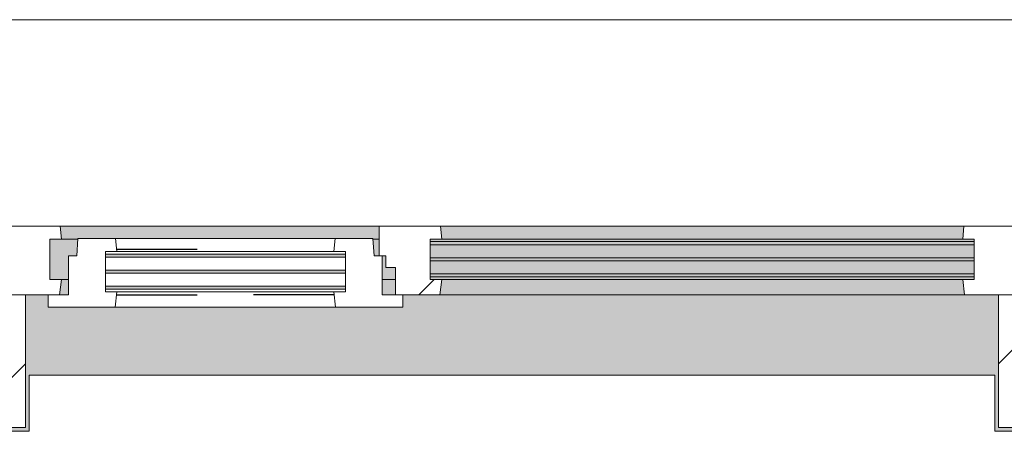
# Model space of a CAD drawing. Extents: x 3165 to 57695, y -7842 to 39081.
# Tile 36 of 248: x 10289 to 11577, y 36075 to 36613. Entities that reach past the tile are written whole.
import ezdxf

# ---------------------------------------------------------------- set-up
doc = ezdxf.new("R2010")
doc.units = 0
doc.header["$LTSCALE"] = 50
doc.linetypes.add('Onderlegger 3e verdieping$0$gestippeld', pattern=[6.35, 3.175, -3.175])
doc.layers.get('0').update_dxf_attribs({"linetype": 'CONTINUOUS'})
doc.layers.add('Onderlegger 3e verdieping$0$A-GLAZ', color=8, linetype='CONTINUOUS', lineweight=25)
doc.layers.add('Onderlegger 3e verdieping$0$A-GLAZ-GLAS', color=8, linetype='CONTINUOUS', lineweight=25)
pattern_1 = [(225, (10933.27, 36403.2), (212.132, -212.132), [])]

# ---------------------------------------------------------------- blocks, each defined once
blk = doc.blocks.new('Onderlegger 3e verdieping$0$31_KA_Houten kozijn metselwerkgevel met draaiend deel verdieping - 31_KA_Houten kozijn metselwerkgevel met draaiend deel verdieping-V146-Plotview 3e Verdieping - schaal 1 op 100')
at = {"layer": 'Onderlegger 3e verdieping$0$A-GLAZ'}
blk.add_hatch(color=256, dxfattribs=at).paths.add_polyline_path([(-656.5, 328.5), (-656.5, 323.5), (-636.5, 323.5), (-636.5, 150), (143, 150), (143, 166), (607, 166), (607, 150), (636.5, 150), (636.5, 323.5), (656.5, 323.5), (656.5, 328.5), (631.5, 328.5), (631.5, 255), (-631.5, 255), (-631.5, 328.5), (-636.5, 328.5)], flags=0)
at = {"layer": 'Onderlegger 3e verdieping$0$A-GLAZ', "lineweight": 18}
h = blk.add_hatch(dxfattribs=at)
h.set_pattern_fill('FP_350', color=256, style=0, pattern_type=2)
h.set_pattern_definition(pattern_1)
h.paths.add_polyline_path([(-656.5, 323.5), (-656.5, 150), (-636.5, 150), (-636.5, 323.5)], flags=0)
h.paths.add_polyline_path([(636.5, 323.5), (636.5, 150), (656.5, 150), (656.5, 323.5)], flags=0)
at = {"layer": 'Onderlegger 3e verdieping$0$A-GLAZ'}
h = blk.add_hatch(color=256, dxfattribs=at)
h.paths.add_polyline_path([(92, 150), (-591.8, 150), (-589.5, 129.8), (92, 129.8), (94.3, 150)], flags=0)
h.paths.add_polyline_path([(152.5, 150), (152.5, 129.8), (170, 129.8), (170, 150)], flags=0)
h.paths.add_polyline_path([(591.8, 150), (580, 150), (580, 129.8), (589.5, 129.8), (591.3, 145.8)], flags=0)
at = {"layer": 'Onderlegger 3e verdieping$0$A-GLAZ', "lineweight": 18}
h = blk.add_hatch(dxfattribs=at)
h.set_pattern_fill('FP_350', color=256, style=0, pattern_type=2)
h.set_pattern_definition(pattern_1)
h.paths.add_polyline_path([(143, 150), (94.3, 150), (92, 129.8), (107, 129.8), (107, 77), (92, 77), (93.6, 60), (174, 60), (174, 99), (165, 99), (165, 114), (152.5, 114), (152.5, 150)], flags=0)
at = {"layer": 'Onderlegger 3e verdieping$0$A-GLAZ'}
h = blk.add_hatch(color=256, dxfattribs=at)
h.paths.add_polyline_path([(604.5, 129.8), (580, 129.8), (580, 99), (569.5, 99), (567.9, 77), (604.5, 77), (604.5, 122.9)], flags=0)
h.paths.add_polyline_path([(170, 129.8), (152.5, 129.8), (152.5, 114), (165, 114), (165, 99), (170, 99), (170, 122.9)], flags=0)
h.paths.add_polyline_path([(92, 129.8), (-604.5, 129.8), (-604.5, 126.3), (107, 126.3), (107, 129.8), (94.3, 129.8)], flags=0)
h.paths.add_polyline_path([(90.3, 122.3), (-604.5, 122.3), (-604.5, 105.3), (107, 105.3), (107, 122.3)], flags=0)
h.paths.add_polyline_path([(-587.3, 101.3), (-604.5, 101.3), (-604.5, 84.3), (107, 84.3), (107, 101.3), (-193.2, 101.3)], flags=0)
h.paths.add_polyline_path([(180.5, 99), (174, 99), (174, 77), (182.1, 77), (180.7, 96.5)], flags=0)
h.paths.add_polyline_path([(92, 80.3), (-604.5, 80.3), (-604.5, 77), (107, 77), (107, 80.3), (93.6, 80.3)], flags=0)
h = blk.add_hatch(color=256, dxfattribs=at)
h.paths.add_polyline_path([(182.1, 77), (174, 77), (174, 60), (591.1, 60), (589.5, 77), (182.2, 76)], flags=0)
h.paths.add_polyline_path([(92, 77), (-589.5, 77), (-591.1, 60), (93.6, 60), (93.1, 65.7)], flags=0)
at = {"layer": 'Onderlegger 3e verdieping$0$A-GLAZ', "lineweight": 18}
h = blk.add_hatch(dxfattribs=at)
h.set_pattern_fill('FP_350', color=256, style=0, pattern_type=2)
h.set_pattern_definition(pattern_1)
h.paths.add_polyline_path([(688.5, 76.9), (656.5, 76.9), (656.5, 56.9), (664.2, 56.9), (673.9, -210.1), (706.5, -210.1), (706.5, -180.1), (688.5, -180.1)], flags=0)
for p, q in [((-656.5, 323.5), (-656.5, 328.5)), ((-636.5, 323.5), (-656.5, 323.5)), ((-656.5, 323.5), (-656.5, 150)), ((-636.5, 150), (-636.5, 323.5)), ((636.5, 323.5), (636.5, 150)), ((656.5, 323.5), (636.5, 323.5)), ((656.5, 328.5), (656.5, 323.5)), ((656.5, 150), (656.5, 323.5)), ((-656.5, 150), (-636.5, 150)), ((-591.8, 150), (-656.5, 150)), ((-656.5, 150), (-656.5, 60)), ((94.3, 150), (-591.8, 150)), ((-589.5, 129.8), (-591.8, 150)), ((94.3, 150), (92, 129.8)), ((143, 150), (94.3, 150)), ((152.5, 114), (152.5, 150)), ((591.8, 150), (589.5, 129.8)), ((656.5, 150), (607, 150)), ((636.5, 150), (656.5, 150)), ((656.5, 60), (656.5, 150)), ((-604.5, 126.3), (-604.5, 129.8)), ((-604.5, 129.8), (-589.5, 129.8)), ((-589.5, 129.8), (92, 129.8)), ((92, 129.8), (107, 129.8)), ((107, 129.8), (107, 126.3)), ((152.5, 129.8), (170, 129.8)), ((580, 129.8), (589.5, 129.8)), ((589.5, 129.8), (604.5, 129.8)), ((604.5, 129.8), (604.5, 77)), ((-604.5, 105.3), (-604.5, 122.3)), ((107, 122.3), (107, 105.3)), ((165, 114), (152.5, 114)), ((165, 99), (165, 114)), ((-688.5, 94.9), (-688.5, 76.9)), ((-604.5, 84.3), (-604.5, 101.3)), ((107, 101.3), (107, 84.3)), ((170, 99), (165, 99)), ((174, 60), (174, 99)), ((688.5, 76.9), (688.5, 94.9)), ((-604.5, 77), (-604.5, 80.3)), ((107, 80.3), (107, 77)), ((-656.5, 76.9), (-688.5, 76.9)), ((-688.5, 76.9), (-688.5, -180.1)), ((-656.5, 56.9), (-656.5, 76.9)), ((-589.5, 77), (-604.5, 77)), ((-591.1, 60), (-589.5, 77)), ((92, 77), (-589.5, 77)), ((107, 77), (92, 77)), ((92, 77), (93.6, 60)), ((182.1, 77), (174, 77)), ((589.5, 77), (567.9, 77)), ((604.5, 77), (589.5, 77)), ((589.5, 77), (591.1, 60)), ((656.5, 76.9), (688.5, 76.9)), ((656.5, 56.9), (656.5, 76.9)), ((688.5, 76.9), (688.5, -180.1)), ((-673.9, -210.1), (-664.2, 56.9)), ((-664.2, 56.9), (-656.5, 56.9)), ((-656.5, 60), (-591.1, 60)), ((-591.1, 60), (93.6, 60)), ((93.6, 60), (174, 60)), ((174, 60), (591.1, 60)), ((591.1, 60), (656.5, 60)), ((664.2, 56.9), (656.5, 56.9)), ((673.9, -210.1), (664.2, 56.9)), ((-688.5, -180.1), (-706.5, -180.1)), ((-706.5, -180.1), (-706.5, -210.1)), ((688.5, -180.1), (706.5, -180.1)), ((706.5, -180.1), (706.5, -210.1)), ((-706.5, -210.1), (-673.9, -210.1)), ((673.9, -210.1), (-673.9, -210.1)), ((706.5, -210.1), (673.9, -210.1))]:
    blk.add_line(p, q, dxfattribs=at)
blk = doc.blocks.new('Onderlegger 3e verdieping$0$31_KA_Houten kozijn metselwerkgevel triple glas - Type-9950171-Plotview 3e Verdieping - schaal 1 op 100')
at = {"layer": 'Onderlegger 3e verdieping$0$A-GLAZ'}
for points in [[(534.9, 0), (0, 0), (0, -4), (711.5, -3.4), (711.5, 0)], [(711.5, -21), (0, -21), (0, -25), (711.5, -25)], [(0, -42), (0, -46), (711.5, -46), (711.5, -42), (225.5, -42)]]:
    blk.add_hatch(color=256, dxfattribs=at).paths.add_polyline_path(points, flags=0)
at = {"layer": 'Onderlegger 3e verdieping$0$A-GLAZ', "lineweight": 18}
for p, q in [((711.5, 0), (0, 0)), ((0, 0), (0, -4)), ((711.5, -4), (711.5, 0)), ((0, -4), (711.5, -4)), ((711.5, -21), (0, -21)), ((0, -21), (0, -25)), ((0, -25), (711.5, -25)), ((711.5, -25), (711.5, -21)), ((711.5, -42), (0, -42)), ((0, -42), (0, -46)), ((0, -46), (711.5, -46)), ((711.5, -46), (711.5, -42))]:
    blk.add_line(p, q, dxfattribs=at)
blk = doc.blocks.new('Onderlegger 3e verdieping$0$31_KA_Houten kozijn draaiend deel metselwerkgevel - Type-V160-Plotview 3e Verdieping - schaal 1 op 100')
at = {"layer": 'Onderlegger 3e verdieping$0$A-GLAZ-GLAS', "lineweight": 18}
h = blk.add_hatch(dxfattribs=at)
h.set_pattern_fill('FP_362', color=256, style=0, pattern_type=2)
h.set_pattern_definition([(225, (10763.3, 36253.2), (707.107, -707.107), []), (315, (10763.3, 36253.2), (707.107, 707.107), [])])
h.paths.add_polyline_path([(60.7, 16), (-27, 16), (-27, 0), (0, 0), (0, -51), (10.5, -51), (12.2, -74), (61.4, -74), (63, -57), (48, -57), (48, -4.2), (63, -4.2)], flags=0)
h.paths.add_polyline_path([(349.3, 16), (347, -4.2), (362, -4.2), (362, -57), (347, -57), (348.6, -74), (397.8, -74), (399.5, -51), (410, -51), (410, 0), (437, 0), (437, 16)], flags=0)
at = {"layer": 'Onderlegger 3e verdieping$0$A-GLAZ', "lineweight": 18}
for p, q in [((60.7, 16), (-27, 16)), ((-27, 16), (-27, 0)), ((63, -4.2), (60.7, 16)), ((349.3, 16), (60.7, 16)), ((349.3, 16), (347, -4.2)), ((437, 16), (349.3, 16)), ((437, 0), (437, 16)), ((410, 0), (437, 0)), ((-27, 0), (0, 0)), ((0, 0), (0, -51)), ((48, -7.5), (48, -4.2)), ((48, -4.2), (63, -4.2)), ((48, -28.5), (48, -11.5)), ((63, -4.2), (347, -4.2)), ((347, -4.2), (362, -4.2)), ((362, -4.2), (362, -7.5)), ((362, -11.5), (362, -28.5)), ((410, -51), (410, 0)), ((48, -49.5), (48, -32.5)), ((362, -32.5), (362, -49.5)), ((0, -51), (10.5, -51)), ((10.5, -51), (12.2, -74)), ((397.8, -74), (399.5, -51)), ((399.5, -51), (410, -51)), ((48, -57), (48, -53.5)), ((63, -57), (48, -57)), ((61.4, -74), (63, -57)), ((347, -57), (63, -57)), ((362, -57), (347, -57)), ((347, -57), (348.6, -74)), ((362, -53.5), (362, -57)), ((12.2, -74), (61.4, -74)), ((61.4, -74), (348.6, -74)), ((348.6, -74), (397.8, -74))]:
    blk.add_line(p, q, dxfattribs=at)
at = {"layer": 'Onderlegger 3e verdieping$0$A-GLAZ', "linetype": 'Onderlegger 3e verdieping$0$gestippeld'}
blk.add_line((347.3, -60), (241.8, -60), dxfattribs=at)
at = {"layer": 'Onderlegger 3e verdieping$0$A-GLAZ-GLAS'}
for p, q in [((62.5, 0), (168.2, 0)), ((347.5, 0), (241.8, 0))]:
    blk.add_line(p, q, dxfattribs=at)
blk = doc.blocks.new('Onderlegger 3e verdieping$0$31_KA_Houten kozijn metselwerkgevel triple glas - Type-9950170-Plotview 3e Verdieping - schaal 1 op 100')
at = {"layer": 'Onderlegger 3e verdieping$0$A-GLAZ'}
for points in [[(277.4, 0), (0, 0), (0, -4), (314, -4), (314, 0)], [(277.4, -21), (0, -21), (0, -25), (314, -25), (314, -21)], [(314, -42), (0, -42), (0, -46), (314, -46)]]:
    blk.add_hatch(color=256, dxfattribs=at).paths.add_polyline_path(points, flags=0)
at = {"layer": 'Onderlegger 3e verdieping$0$A-GLAZ', "lineweight": 18}
for p, q in [((314, 0), (0, 0)), ((0, 0), (0, -4)), ((314, -4), (314, 0)), ((0, -4), (314, -4)), ((314, -21), (0, -21)), ((0, -21), (0, -25)), ((0, -25), (314, -25)), ((314, -25), (314, -21)), ((314, -42), (0, -42)), ((0, -42), (0, -46)), ((0, -46), (314, -46)), ((314, -46), (314, -42))]:
    blk.add_line(p, q, dxfattribs=at)
blk = doc.blocks.new('Onderlegger 3e verdieping$0$vensterbank tweede verdieping2 - vensterbank tweede verdieping-12045771-Plotview 3e Verdieping - schaal 1 op 100')
at = {"layer": 'Onderlegger 3e verdieping$0$A-GLAZ', "lineweight": 18}
for p, q in [((11564.8, 36148.2), (10301.8, 36148.2)), ((10301.8, 36148.2), (10301.8, 36074.7)), ((11564.8, 36074.7), (11564.8, 36148.2)), ((10301.8, 36074.7), (10064.1, 36074.7)), ((11802.4, 36074.7), (11564.8, 36074.7))]:
    blk.add_line(p, q, dxfattribs=at)
blk = doc.blocks.new('Onderlegger 3e verdieping')
at = {"layer": 'Onderlegger 3e verdieping$0$A-GLAZ', "rotation": 180}
for name, p in [('Onderlegger 3e verdieping$0$31_KA_Houten kozijn metselwerkgevel met draaiend deel verdieping - 31_KA_Houten kozijn metselwerkgevel met draaiend deel verdieping-V146-Plotview 3e Verdieping - schaal 1 op 100', (10933.3, 36403.2)), ('Onderlegger 3e verdieping$0$31_KA_Houten kozijn draaiend deel metselwerkgevel - Type-V160-Plotview 3e Verdieping - schaal 1 op 100', (10763.3, 36253.2)), ('Onderlegger 3e verdieping$0$31_KA_Houten kozijn metselwerkgevel triple glas - Type-9950171-Plotview 3e Verdieping - schaal 1 op 100', (11537.8, 36276.9)), ('Onderlegger 3e verdieping$0$31_KA_Houten kozijn metselwerkgevel triple glas - Type-9950170-Plotview 3e Verdieping - schaal 1 op 100', (10715.3, 36260.7))]:
    blk.add_blockref(name, p, dxfattribs=at)
at = {"layer": 'Onderlegger 3e verdieping$0$A-GLAZ'}
blk.add_blockref('Onderlegger 3e verdieping$0$vensterbank tweede verdieping2 - vensterbank tweede verdieping-12045771-Plotview 3e Verdieping - schaal 1 op 100', (0, 0), dxfattribs=at)

msp = doc.modelspace()

# ---------------------------------------------------------------- block references
msp.add_blockref('Onderlegger 3e verdieping', (0, 0))

doc.saveas('drawing.dxf')
